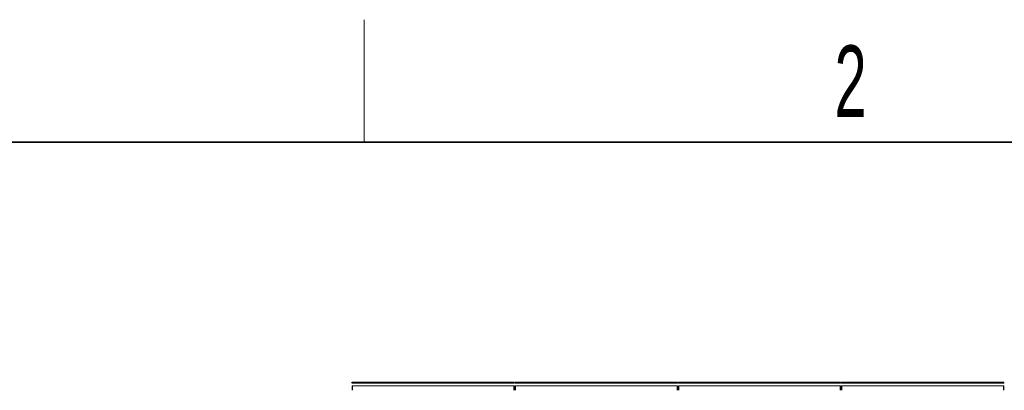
# Model space of a CAD drawing. Header units: millimetres. Extents: x 5 to 418, y 2 to 292.
# Tile 14 of 42: x 57 to 105, y 270 to 288. Entities that reach past the tile are written whole.
import ezdxf

# ---------------------------------------------------------------- set-up
doc = ezdxf.new("R2010")
doc.units = ezdxf.units.MM
doc.layers.add('SLD-0', color=7, linetype='Continuous')
doc.styles.add('SLDTEXTSTYLE0', font='TXT', dxfattribs={"width": 0.605})

msp = doc.modelspace()

# ---------------------------------------------------------------- linework, layer by layer
at = {"color": 7, "linetype": 'Continuous', "lineweight": 25}
for p, q in [((73.1625, 270.756), (81.1125, 270.756)), ((81.1625, 270.756), (89.1125, 270.756)), ((89.1625, 270.756), (97.1125, 270.756)), ((97.1625, 270.756), (105.1125, 270.756))]:
    msp.add_line(p, q, dxfattribs=at)
at = {"color": 7, "linetype": 'Continuous', "lineweight": 18}
for p, q in [((73.1625, 270.7121), (81.1125, 270.7121)), ((81.1125, 270.5718), (73.1625, 270.5718)), ((81.1625, 270.7121), (89.1125, 270.7121)), ((89.1125, 270.5718), (81.1625, 270.5718)), ((89.1625, 270.7121), (97.1125, 270.7121)), ((97.1125, 270.5718), (89.1625, 270.5718)), ((97.1625, 270.7121), (105.1125, 270.7121)), ((105.1125, 270.5718), (97.1625, 270.5718))]:
    msp.add_line(p, q, dxfattribs=at)
at = {"color": 7, "linetype": 'Continuous', "lineweight": 25}
for points in [[(73.1625, 270.7121), (73.1625, 270.7186), (73.1625, 270.7317), (73.1625, 270.7453), (73.1625, 270.7543), (73.1625, 270.7554), (73.1625, 270.756)], [(73.1625, 270.5718), (73.1625, 270.5563), (73.1625, 270.5253), (73.1625, 270.4657), (73.1625, 270.4061), (73.1625, 270.3751), (73.1625, 270.3596)], [(81.1125, 270.7121), (81.1125, 270.7186), (81.1125, 270.7317), (81.1125, 270.7453), (81.1125, 270.7543), (81.1125, 270.7554), (81.1125, 270.756)], [(81.1125, 270.3596), (81.1125, 270.3751), (81.1125, 270.4061), (81.1125, 270.4657), (81.1125, 270.5253), (81.1125, 270.5563), (81.1125, 270.5718)], [(81.1625, 270.7121), (81.1625, 270.7186), (81.1625, 270.7317), (81.1625, 270.7453), (81.1625, 270.7543), (81.1625, 270.7554), (81.1625, 270.756)], [(81.1625, 270.5718), (81.1625, 270.5563), (81.1625, 270.5253), (81.1625, 270.4657), (81.1625, 270.4061), (81.1625, 270.3751), (81.1625, 270.3596)], [(89.1125, 270.7121), (89.1125, 270.7186), (89.1125, 270.7317), (89.1125, 270.7453), (89.1125, 270.7543), (89.1125, 270.7554), (89.1125, 270.756)], [(89.1125, 270.3596), (89.1125, 270.3751), (89.1125, 270.4061), (89.1125, 270.4657), (89.1125, 270.5253), (89.1125, 270.5563), (89.1125, 270.5718)], [(89.1625, 270.7121), (89.1625, 270.7186), (89.1625, 270.7317), (89.1625, 270.7453), (89.1625, 270.7543), (89.1625, 270.7554), (89.1625, 270.756)], [(89.1625, 270.5718), (89.1625, 270.5563), (89.1625, 270.5253), (89.1625, 270.4657), (89.1625, 270.4061), (89.1625, 270.3751), (89.1625, 270.3596)], [(97.1125, 270.7121), (97.1125, 270.7186), (97.1125, 270.7317), (97.1125, 270.7453), (97.1125, 270.7543), (97.1125, 270.7554), (97.1125, 270.756)], [(97.1125, 270.3596), (97.1125, 270.3751), (97.1125, 270.4061), (97.1125, 270.4657), (97.1125, 270.5253), (97.1125, 270.5563), (97.1125, 270.5718)], [(97.1625, 270.7121), (97.1625, 270.7186), (97.1625, 270.7317), (97.1625, 270.7453), (97.1625, 270.7543), (97.1625, 270.7554), (97.1625, 270.756)], [(97.1625, 270.5718), (97.1625, 270.5563), (97.1625, 270.5253), (97.1625, 270.4657), (97.1625, 270.4061), (97.1625, 270.3751), (97.1625, 270.3596)], [(105.1125, 270.7121), (105.1125, 270.7186), (105.1125, 270.7317), (105.1125, 270.7453), (105.1125, 270.7543), (105.1125, 270.7554), (105.1125, 270.756)], [(105.1125, 270.3596), (105.1125, 270.3751), (105.1125, 270.4061), (105.1125, 270.4657), (105.1125, 270.5253), (105.1125, 270.5563), (105.1125, 270.5718)]]:
    msp.add_open_spline(points, degree=3, dxfattribs=at)
at = {"layer": 'SLD-0', "lineweight": 18}
msp.add_line((73.75, 282.5), (73.75, 288.5), dxfattribs=at)
at = {"layer": 'SLD-0', "lineweight": 35}
msp.add_line((408, 282.5), (26, 282.5), dxfattribs=at)

# ---------------------------------------------------------------- texts
at = {"layer": 'SLD-0', "insert": (97.6027, 287.243), "char_height": 3.5, "attachment_point": 2, "style": 'SLDTEXTSTYLE0'}
msp.add_mtext('2', dxfattribs=at)

doc.saveas('drawing.dxf')
